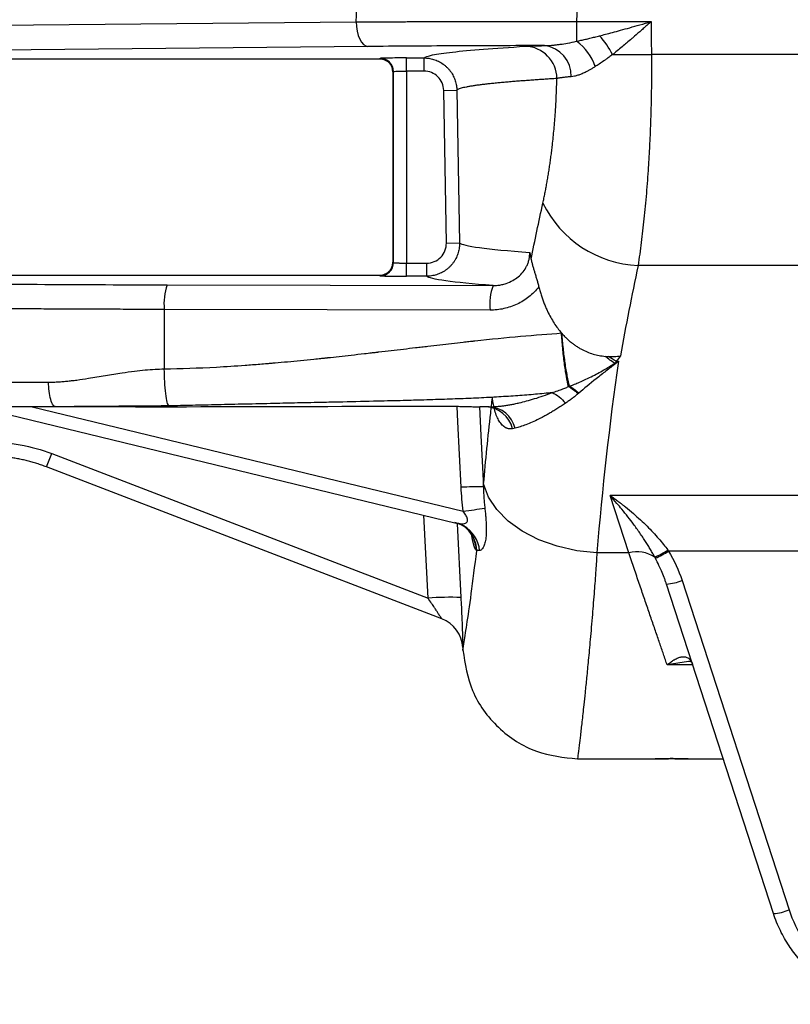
# Model space of a CAD drawing. Header units: millimetres. Extents: x 5 to 597, y 5 to 415.
# Tile 55 of 131: x 292 to 302, y 178 to 190. Entities that reach past the tile are written whole.
import ezdxf

# ---------------------------------------------------------------- set-up
doc = ezdxf.new("R2010")
doc.units = ezdxf.units.MM

msp = doc.modelspace()

# ---------------------------------------------------------------- linework, layer by layer
at = {"color": 7, "linetype": 'Continuous', "lineweight": 25}
for p, q in [((296.2537, 190.2519), (296.2655, 190.4982)), ((298.9535, 190.5347), (298.94, 190.2553)), ((298.94, 190.2553), (299.8488, 190.2553)), ((298.94, 190.2553), (298.94, 190.0156)), ((290.6828, 190.1989), (296.2537, 190.2519)), ((296.3972, 189.9519), (290.9712, 189.9003)), ((290.9463, 189.803), (296.5393, 189.803)), ((296.5393, 189.803), (296.5478, 189.8072)), ((296.8676, 189.8126), (297.0807, 189.8126)), ((296.8676, 189.6527), (296.8676, 189.8126)), ((297.0807, 189.6527), (297.0807, 189.8126)), ((315.0354, 189.8553), (299.853, 189.8553)), ((297.0807, 189.6527), (296.8676, 189.6527)), ((296.8676, 189.6527), (296.8676, 187.3132)), ((296.6993, 189.6432), (296.6993, 187.3227)), ((296.6995, 189.6432), (296.6993, 189.6432)), ((296.7077, 189.6473), (296.6995, 189.6432)), ((296.6995, 189.6432), (296.6995, 187.3227)), ((296.7077, 187.3185), (296.7077, 189.6473)), ((297.3206, 189.4169), (297.4805, 189.4197)), ((297.3531, 187.5573), (297.3206, 189.4169)), ((297.4805, 189.4197), (297.513, 187.5601)), ((297.3531, 187.5573), (297.513, 187.5601)), ((296.6995, 187.3227), (296.6993, 187.3227)), ((296.6995, 187.3227), (296.7077, 187.3185)), ((296.8676, 187.1532), (296.8676, 187.3132)), ((296.8676, 187.3132), (297.1131, 187.3132)), ((297.1131, 187.1532), (297.1131, 187.3132)), ((315.0081, 187.2838), (299.6898, 187.2838)), ((296.5393, 187.1628), (290.9463, 187.1628)), ((296.5478, 187.1586), (296.5393, 187.1628)), ((297.1131, 187.1532), (296.8676, 187.1532)), ((293.9513, 187.0485), (297.9225, 187.04)), ((293.9148, 186.7485), (293.9148, 186.0244)), ((297.8859, 186.74), (293.9148, 186.7485)), ((299.4244, 186.1199), (299.4507, 186.1199)), ((291.8308, 185.5121), (297.4715, 184.1464)), ((293.5638, 185.5629), (292.5914, 185.5629)), ((296.7658, 185.5706), (296.7664, 185.5717)), ((297.8765, 185.5629), (297.7591, 185.5629)), ((292.5437, 184.9918), (297.1305, 183.2311)), ((297.2972, 182.9806), (292.4791, 184.8301)), ((315.2492, 184.482), (299.349, 184.482)), ((299.5761, 183.7831), (299.349, 184.482)), ((297.4546, 184.151), (297.5039, 184.1428)), ((297.5064, 184.1396), (297.5653, 184.1098)), ((299.5761, 183.7831), (299.1885, 183.7831)), ((314.5368, 183.8044), (300.0614, 183.8044)), ((300.2259, 183.4469), (301.5301, 179.4329)), ((301.3399, 179.3885), (300.0356, 183.4026)), ((297.5529, 182.6282), (297.5545, 182.5982)), ((298.9506, 181.2729), (299.8991, 181.2729)), ((300.2991, 181.2729), (300.7276, 181.2729))]:
    msp.add_line(p, q, dxfattribs=at)
at = {"color": 8, "linetype": 'Continuous', "lineweight": 25}
for p, q in [((292.3043, 185.5629), (297.5595, 184.2905)), ((297.1305, 183.2311), (297.0784, 184.2416)), ((297.4833, 184.1415), (297.5299, 183.2381)), ((300.3064, 182.4614), (300.0447, 182.4169)), ((300.3559, 182.4169), (300.0447, 182.4169))]:
    msp.add_line(p, q, dxfattribs=at)
at = {"color": 7, "linetype": 'Continuous', "lineweight": 25, "flags": 128}
for points in [[(299.8488, 190.2553), (299.8512, 190.0313), (299.853, 189.8553)], [(296.2537, 190.2519), (296.2568, 190.1939), (296.2653, 190.1381), (296.2787, 190.0866), (296.2965, 190.0414), (296.3182, 190.004), (296.3428, 189.9761), (296.3695, 189.9585), (296.3972, 189.9519)], [(296.7658, 185.5706), (297.074, 185.5706), (297.3162, 185.5706)], [(299.1885, 183.7831), (298.9419, 183.8089), (298.703, 183.8626), (298.4794, 183.9424), (298.278, 184.0459), (298.1053, 184.1697), (297.9665, 184.3101), (297.8661, 184.4626), (297.8071, 184.6224)], [(297.5612, 184.112), (297.5129, 184.1342), (297.4546, 184.151)]]:
    msp.add_lwpolyline(points, dxfattribs=at)
at = {"color": 8, "linetype": 'Continuous', "lineweight": 25, "flags": 128}
for points in [[(297.3162, 185.5706), (297.3162, 185.5708), (297.3162, 185.5713)], [(297.533, 184.5819), (297.4932, 185.3808), (297.4838, 185.5681)], [(297.7556, 185.563), (297.773, 185.2147), (297.8042, 184.5888)]]:
    msp.add_lwpolyline(points, dxfattribs=at)
at = {"color": 7, "linetype": 'Continuous', "lineweight": 25}
for centre, radius, start, end in [((298.5753, 189.5069), 0.6259, 18.62684, 54.35746), ((298.4602, 189.3897), 1.0287, 26.76464, 42.34095), ((298.3056, 189.5605), 0.3942, 0.15589, 88.51073), ((298.5064, 189.5965), 0.369, 358.02966, 83.32411), ((296.5476, 189.6472), 0.1601, 0.02777, 89.94604), ((299.3981, 232.3873), 42.5344, 269.97386, 270.61286), ((299.7473, 188.635), 1.3524, 205.86039, 267.56043), ((296.5476, 187.3186), 0.1601, 270.05396, 359.97223), ((294.5831, 186.8193), 0.6721, 160.05864, 186.04259), ((298.5542, 186.8108), 0.6721, 160.05864, 186.04259), ((297.8188, 185.2126), 0.3508, 13.6679, 87.07223), ((297.8572, 185.219), 0.3445, 14.09022, 86.79816), ((289.316, 186.1852), 3.4411, 336.80934, 339.70929), ((297.7817, 180.1879), 4.401, 89.70697, 93.2394), ((295.6345, 198.5673), 14.406, 277.67931, 278.73383), ((299.6749, 183.3856), 0.4096, 57.73817, 103.95318), ((299.483, 184.6865), 1.0391, 293.27046, 303.21489), ((299.4442, 184.7646), 1.1414, 293.57853, 302.73165), ((299.9972, 183.997), 0.5957, 273.69538, 292.56673), ((297.3832, 180.2025), 3.0391, 87.23309, 94.76812), ((297.1535, 182.6073), 0.4, 3, 69), ((297.1539, 182.6072), 0.4, 2.99908, 68.99978), ((301.3015, 179.9829), 0.5957, 273.69538, 292.56673)]:
    msp.add_arc(centre, radius, start, end, dxfattribs=at)
at = {"color": 8, "linetype": 'Continuous', "lineweight": 25}
for centre, radius, start, end in [((297.3756, 183.7749), 0.3848, 5.48227, 61.14835), ((297.3269, 183.7978), 0.3925, 2.14734, 53.27078), ((297.3314, 183.7944), 0.3924, 2.13589, 53.60716)]:
    msp.add_arc(centre, radius, start, end, dxfattribs=at)
at = {"color": 7, "linetype": 'Continuous', "lineweight": 25}
for points, knots in [([(296.2537, 190.2519), (296.2861, 190.252), (296.3504, 190.2524), (296.4473, 190.2529), (296.5438, 190.2533), (296.6396, 190.2538), (296.7349, 190.2542), (296.8294, 190.2545), (296.9232, 190.2548), (297.0162, 190.2551), (297.1083, 190.2554), (297.1994, 190.2556), (297.2896, 190.2558), (297.3787, 190.256), (297.4667, 190.2561), (297.593, 190.2563), (297.7575, 190.2565), (297.9605, 190.2565), (298.1615, 190.2565), (298.3601, 190.2564), (298.556, 190.2561), (298.749, 190.2558), (298.8767, 190.2555), (298.94, 190.2553)], [0, 0, 0, 0, 0.0393589, 0.0781582, 0.116398, 0.1540782, 0.1911988, 0.2277599, 0.2637615, 0.2992035, 0.3340859, 0.3684089, 0.4021723, 0.4353762, 0.4680206, 0.5001054, 0.5751552, 0.6489927, 0.7216181, 0.7930314, 0.8632327, 0.9322222, 1, 1, 1, 1]), ([(299.2206, 190.0825), (299.2446, 190.0887), (299.297, 190.1021), (299.3823, 190.1246), (299.4805, 190.1512), (299.5917, 190.1821), (299.7159, 190.2173), (299.8031, 190.2423), (299.8488, 190.2553)], [0, 0, 0, 0, 0.1155551, 0.2515487, 0.4079868, 0.5848733, 0.7822105, 1, 1, 1, 1]), ([(299.8488, 190.2553), (299.8375, 190.2453), (299.8131, 190.2236), (299.7737, 190.1888), (299.7174, 190.1392), (299.6632, 190.0919), (299.603, 190.0395), (299.5527, 189.9965), (299.4931, 189.9462), (299.4361, 189.8989), (299.3972, 189.8678), (299.3787, 189.8529)], [0, 0, 0, 0, 0.0718999, 0.1552549, 0.2502352, 0.4295711, 0.4996923, 0.6345376, 0.7499775, 0.8804593, 1, 1, 1, 1]), ([(298.5493, 189.963), (298.5601, 189.9632), (298.5826, 189.9636), (298.618, 189.9656), (298.6562, 189.9687), (298.6972, 189.9731), (298.7553, 189.9806), (298.8362, 189.9936), (298.9034, 190.0078), (298.94, 190.0156)], [0, 0, 0, 0, 0.0877189, 0.181474, 0.2813218, 0.3873112, 0.4994841, 0.7273425, 1, 1, 1, 1]), ([(298.94, 190.0156), (298.9577, 190.0194), (298.9934, 190.0272), (299.0479, 190.0398), (299.104, 190.0533), (299.1617, 190.0676), (299.2008, 190.0775), (299.2206, 190.0825)], [0, 0, 0, 0, 0.1900955, 0.3851201, 0.5850978, 0.7900509, 1, 1, 1, 1]), ([(298.5493, 189.963), (298.1765, 189.9625), (297.8024, 189.9613), (297.0769, 189.9576), (296.7256, 189.955), (296.3972, 189.9519)], [0, 0, 0, 0, 0.5, 0.5, 1, 1, 1, 1]), ([(297.0807, 189.8126), (297.1052, 189.8366), (297.221, 189.8605), (297.6345, 189.9081), (297.9323, 189.9316), (298.3159, 189.9545)], [0, 0, 0, 0, 0.5, 0.5, 1, 1, 1, 1]), ([(298.3159, 189.9545), (298.3411, 189.956), (298.3733, 189.9575), (298.4512, 189.9603), (298.4971, 189.9617), (298.5493, 189.963)], [0, 0, 0, 0, 0.5, 0.5, 1, 1, 1, 1]), ([(296.5393, 189.803), (296.5454, 189.8028), (296.5574, 189.8024), (296.5752, 189.7993), (296.5924, 189.7944), (296.6087, 189.7877), (296.6239, 189.7793), (296.638, 189.7695), (296.6509, 189.7584), (296.6623, 189.7461), (296.6723, 189.7329), (296.6808, 189.7189), (296.6877, 189.7043), (296.693, 189.6893), (296.6968, 189.674), (296.6991, 189.6586), (296.6993, 189.6483), (296.6995, 189.6432)], [0, 0, 0, 0, 0.0725579, 0.1442485, 0.2150773, 0.2850496, 0.3541711, 0.4224476, 0.4898853, 0.5564904, 0.6222696, 0.6872296, 0.7513775, 0.8147208, 0.8772669, 0.9390239, 1, 1, 1, 1]), ([(296.6995, 189.6432), (296.6993, 189.6492), (296.6989, 189.6612), (296.6958, 189.6791), (296.6908, 189.6964), (296.6839, 189.713), (296.6752, 189.7286), (296.6648, 189.7432), (296.6505, 189.7592), (296.6306, 189.7757), (296.6038, 189.7906), (296.5729, 189.801), (296.5507, 189.8023), (296.5393, 189.803)], [0, 0, 0, 0, 0.0719913, 0.1437619, 0.2153223, 0.2866831, 0.357855, 0.4288487, 0.4996752, 0.6138216, 0.7352381, 0.8639558, 1, 1, 1, 1]), ([(296.8676, 189.8126), (296.8305, 189.8126), (296.7907, 189.8125), (296.7135, 189.812), (296.6763, 189.8116), (296.6143, 189.8105), (296.5897, 189.8099), (296.5571, 189.8086), (296.5491, 189.8079), (296.5478, 189.8072)], [0, 0, 0, 0, 0.25, 0.25, 0.5, 0.5, 0.75, 0.75, 1, 1, 1, 1]), ([(297.0807, 189.8126), (297.0903, 189.8124), (297.1097, 189.812), (297.139, 189.8087), (297.1687, 189.8032), (297.1985, 189.7953), (297.2281, 189.7849), (297.2572, 189.772), (297.2856, 189.7566), (297.3128, 189.7389), (297.3386, 189.7189), (297.3627, 189.6968), (297.385, 189.6729), (297.4051, 189.6473), (297.4229, 189.6204), (297.4383, 189.5925), (297.4513, 189.5639), (297.4619, 189.5349), (297.47, 189.5057), (297.4758, 189.4767), (297.4795, 189.448), (297.4802, 189.429), (297.4805, 189.4197)], [0, 0, 0, 0, 0.0463174, 0.0938315, 0.1424551, 0.1920844, 0.2425993, 0.2938645, 0.3457313, 0.3980397, 0.450621, 0.5033013, 0.5559047, 0.6082568, 0.660188, 0.7115373, 0.7621541, 0.8119015, 0.8606574, 0.9083158, 0.9547875, 1, 1, 1, 1]), ([(299.3787, 189.8529), (299.3643, 189.8424), (299.338, 189.8231), (299.3025, 189.7977), (299.2629, 189.7697), (299.2188, 189.7393), (299.1846, 189.7173), (299.1684, 189.7068)], [0, 0, 0, 0, 0.2004512, 0.3671125, 0.4999893, 0.7635736, 1, 1, 1, 1]), ([(299.853, 189.8553), (299.8532, 189.8247), (299.8536, 189.7632), (299.8536, 189.6711), (299.8532, 189.5788), (299.8524, 189.4865), (299.8511, 189.3942), (299.8494, 189.3019), (299.8473, 189.2097), (299.8447, 189.1177), (299.8417, 189.0258), (299.8382, 188.9342), (299.8344, 188.8429), (299.8301, 188.7519), (299.8253, 188.6613), (299.8201, 188.5712), (299.8096, 188.4033), (299.7914, 188.159), (299.7672, 187.9032), (299.7455, 187.7059), (299.7283, 187.5632), (299.7098, 187.4214), (299.6965, 187.33), (299.6898, 187.2838)], [0, 0, 0, 0, 0.0326776, 0.0654457, 0.098305, 0.1312564, 0.1643004, 0.1974379, 0.2306695, 0.2639958, 0.2974177, 0.3309357, 0.3645506, 0.398263, 0.4320737, 0.4659831, 0.4999921, 0.6232092, 0.7500803, 0.8104545, 0.8722312, 0.9354123, 1, 1, 1, 1]), ([(296.7077, 189.6473), (296.7091, 189.6487), (296.727, 189.6501), (296.7859, 189.6521), (296.8266, 189.6527), (296.8676, 189.6527)], [0, 0, 0, 0, 0.5, 0.5, 1, 1, 1, 1]), ([(297.3206, 189.4169), (297.3201, 189.4482), (297.3134, 189.4788), (297.2889, 189.536), (297.271, 189.5621), (297.2269, 189.6055), (297.2003, 189.623), (297.1431, 189.6464), (297.112, 189.6527), (297.0807, 189.6527)], [0, 0, 0, 0, 0.25, 0.25, 0.5, 0.5, 0.75, 0.75, 1, 1, 1, 1]), ([(299.1684, 189.7068), (299.1572, 189.6999), (299.1352, 189.6861), (299.1031, 189.6676), (299.0726, 189.6511), (299.0372, 189.6333), (298.9981, 189.6158), (298.9546, 189.5998), (298.9136, 189.5884), (298.8877, 189.5853), (298.8751, 189.5838)], [0, 0, 0, 0, 0.1063006, 0.2087478, 0.3074105, 0.4023645, 0.5576105, 0.7010129, 0.8548871, 1, 1, 1, 1]), ([(298.6998, 189.5616), (298.6762, 189.5601), (298.6282, 189.5572), (298.5577, 189.5527), (298.4869, 189.548), (298.4162, 189.5432), (298.346, 189.5382), (298.2764, 189.533), (298.2077, 189.5277), (298.1401, 189.5222), (298.074, 189.5165), (298.0097, 189.5107), (297.9474, 189.5047), (297.8875, 189.4985), (297.8302, 189.4922), (297.7759, 189.4857), (297.7249, 189.479), (297.6776, 189.4722), (297.6343, 189.4652), (297.5954, 189.458), (297.5612, 189.4506), (297.5321, 189.4431), (297.5086, 189.4355), (297.4905, 189.4276), (297.4839, 189.4223), (297.4805, 189.4197)], [0, 0, 0, 0, 0.0313135, 0.0637329, 0.0972583, 0.1318897, 0.167627, 0.2044702, 0.2424194, 0.2814744, 0.3216353, 0.3629021, 0.4052748, 0.4487534, 0.4933378, 0.539028, 0.585824, 0.6337259, 0.6827335, 0.7328469, 0.7840661, 0.836391, 0.8898216, 0.944358, 1, 1, 1, 1]), ([(298.5304, 188.0451), (298.5346, 188.0645), (298.543, 188.1033), (298.5552, 188.1632), (298.567, 188.2239), (298.5784, 188.2858), (298.5893, 188.3487), (298.5998, 188.4126), (298.6099, 188.4776), (298.6195, 188.5437), (298.6286, 188.6108), (298.6373, 188.679), (298.6504, 188.7891), (298.6663, 188.9439), (298.6804, 189.1238), (298.6899, 189.2836), (298.6962, 189.4218), (298.6986, 189.515), (298.6998, 189.5616)], [0, 0, 0, 0, 0.0461664, 0.0920985, 0.1378279, 0.1833871, 0.2288086, 0.2741253, 0.3193704, 0.3645773, 0.4097793, 0.4550098, 0.5003023, 0.6260723, 0.7513769, 0.8344089, 0.9172077, 1, 1, 1, 1]), ([(298.8751, 189.5838), (298.8663, 189.5831), (298.8488, 189.5817), (298.8244, 189.5795), (298.8016, 189.5772), (298.7804, 189.5748), (298.761, 189.5723), (298.7432, 189.5697), (298.727, 189.5671), (298.7124, 189.5644), (298.704, 189.5625), (298.6998, 189.5616)], [0, 0, 0, 0, 0.114404, 0.2281368, 0.3411277, 0.4533096, 0.5646192, 0.6749966, 0.7843863, 0.8927366, 1, 1, 1, 1]), ([(297.513, 187.5601), (297.513, 187.5506), (297.5129, 187.5312), (297.5101, 187.5019), (297.5052, 187.4721), (297.4978, 187.4421), (297.4878, 187.4121), (297.4753, 187.3825), (297.4602, 187.3535), (297.4426, 187.3256), (297.4225, 187.299), (297.4002, 187.274), (297.3758, 187.251), (297.3497, 187.2301), (297.322, 187.2116), (297.2932, 187.1955), (297.2635, 187.1821), (297.2333, 187.1712), (297.2029, 187.163), (297.1726, 187.1573), (297.1427, 187.1538), (297.1229, 187.1534), (297.1131, 187.1532)], [0, 0, 0, 0, 0.045019, 0.0913459, 0.1389081, 0.1876148, 0.2373573, 0.2880091, 0.3394277, 0.3914558, 0.4439242, 0.4966548, 0.5494638, 0.6021661, 0.6545787, 0.7065244, 0.7578359, 0.8083578, 0.85795, 0.9064888, 0.9538681, 1, 1, 1, 1]), ([(297.1131, 187.3132), (297.1452, 187.3132), (297.1766, 187.3195), (297.2352, 187.3441), (297.2621, 187.3623), (297.3064, 187.4074), (297.3242, 187.4347), (297.3477, 187.4933), (297.3536, 187.5253), (297.3531, 187.5573)], [0, 0, 0, 0, 0.25, 0.25, 0.5, 0.5, 0.75, 0.75, 1, 1, 1, 1]), ([(297.9225, 187.04), (297.9307, 187.04), (297.9505, 187.0402), (297.9856, 187.0431), (298.0314, 187.0503), (298.0933, 187.0671), (298.1614, 187.0973), (298.2314, 187.1449), (298.2892, 187.2033), (298.3277, 187.2638), (298.3496, 187.3156), (298.3615, 187.3576), (298.3686, 187.4001), (298.3689, 187.4286), (298.3691, 187.4427)], [0, 0, 0, 0, 0.0377729, 0.0915038, 0.1620053, 0.2501208, 0.3851701, 0.4998888, 0.6310809, 0.7493928, 0.8135219, 0.876738, 0.9389259, 1, 1, 1, 1]), ([(298.3691, 187.4427), (298.3721, 187.4288), (298.3781, 187.4021), (298.3836, 187.3738), (298.3863, 187.3602)], [0, 0, 0, 0, 0.5168809, 1, 1, 1, 1]), ([(296.6995, 187.3227), (296.6993, 187.3166), (296.6989, 187.3046), (296.6958, 187.2868), (296.6908, 187.2694), (296.6839, 187.2528), (296.6752, 187.2372), (296.6648, 187.2226), (296.6505, 187.2066), (296.6306, 187.1901), (296.6038, 187.1752), (296.5729, 187.1648), (296.5507, 187.1635), (296.5393, 187.1628)], [0, 0, 0, 0, 0.0719913, 0.1437619, 0.2153223, 0.2866831, 0.357855, 0.4288487, 0.4996752, 0.6138216, 0.7352381, 0.8639558, 1, 1, 1, 1]), ([(296.5393, 187.1628), (296.5454, 187.163), (296.5574, 187.1634), (296.5752, 187.1665), (296.5924, 187.1714), (296.6087, 187.1781), (296.6239, 187.1865), (296.638, 187.1963), (296.6509, 187.2074), (296.6623, 187.2197), (296.6723, 187.2329), (296.6808, 187.2469), (296.6877, 187.2615), (296.693, 187.2766), (296.6968, 187.2919), (296.6991, 187.3073), (296.6993, 187.3175), (296.6995, 187.3227)], [0, 0, 0, 0, 0.0725579, 0.1442485, 0.2150773, 0.2850496, 0.3541711, 0.4224476, 0.4898853, 0.5564904, 0.6222696, 0.6872296, 0.7513775, 0.8147208, 0.8772669, 0.9390239, 1, 1, 1, 1]), ([(296.7077, 187.3185), (296.7081, 187.3183), (296.7089, 187.3179), (296.7125, 187.3174), (296.7177, 187.3168), (296.7244, 187.3163), (296.7325, 187.3158), (296.7416, 187.3154), (296.7517, 187.315), (296.7625, 187.3147), (296.7738, 187.3144), (296.7856, 187.3141), (296.7975, 187.3138), (296.8096, 187.3136), (296.8216, 187.3135), (296.8335, 187.3133), (296.8452, 187.3132), (296.8565, 187.3132), (296.8639, 187.3132), (296.8676, 187.3132)], [0, 0, 0, 0, 0.0730896, 0.1443957, 0.2139183, 0.2816574, 0.347613, 0.4117851, 0.4741739, 0.5347793, 0.5936015, 0.6506405, 0.7058964, 0.7593695, 0.81106, 0.860968, 0.9090937, 0.9554376, 1, 1, 1, 1]), ([(298.3863, 187.3602), (298.3872, 187.3554), (298.3898, 187.3425), (298.3957, 187.3171), (298.4048, 187.2831), (298.4162, 187.2434), (298.4288, 187.2017), (298.4419, 187.1586), (298.4555, 187.1135), (298.4686, 187.0682), (298.4766, 187.0377), (298.4805, 187.0226)], [0, 0, 0, 0, 0.0463894, 0.124915, 0.2494883, 0.3779378, 0.4980349, 0.6280107, 0.7544315, 0.8781082, 1, 1, 1, 1]), ([(296.5478, 187.1586), (296.5491, 187.1579), (296.5571, 187.1572), (296.5897, 187.1559), (296.6143, 187.1553), (296.6763, 187.1542), (296.7135, 187.1538), (296.7907, 187.1533), (296.8305, 187.1532), (296.8676, 187.1532)], [0, 0, 0, 0, 0.25, 0.25, 0.5, 0.5, 0.75, 0.75, 1, 1, 1, 1]), ([(297.9225, 187.04), (297.6744, 187.0585), (297.4816, 187.0773), (297.2111, 187.1151), (297.1333, 187.1342), (297.1131, 187.1532)], [0, 0, 0, 0, 0.5, 0.5, 1, 1, 1, 1]), ([(291.0534, 187.0647), (291.4988, 187.0605), (291.9711, 187.0569), (292.9457, 187.0515), (293.4479, 187.0496), (293.9513, 187.0485)], [0, 0, 0, 0, 0.5, 0.5, 1, 1, 1, 1]), ([(298.4805, 187.0226), (298.4452, 186.9773), (298.4045, 186.9367), (298.3147, 186.866), (298.2666, 186.8365), (298.1642, 186.7886), (298.1095, 186.7701), (297.9992, 186.746), (297.9431, 186.7399), (297.8859, 186.74)], [0, 0, 0, 0, 0.25, 0.25, 0.5, 0.5, 0.75, 0.75, 1, 1, 1, 1]), ([(298.4805, 187.0226), (298.4854, 187.0042), (298.4949, 186.9681), (298.5111, 186.9154), (298.5283, 186.8649), (298.5465, 186.8166), (298.5657, 186.7707), (298.5909, 186.7154), (298.6234, 186.6522), (298.6651, 186.583), (298.709, 186.5193), (298.7412, 186.4805), (298.7569, 186.4616)], [0, 0, 0, 0, 0.0900578, 0.1773625, 0.2618883, 0.3436134, 0.4225203, 0.4985962, 0.6322119, 0.7602695, 0.8828325, 1, 1, 1, 1]), ([(293.9148, 186.7485), (293.87, 186.7486), (293.7804, 186.7488), (293.6463, 186.7492), (293.5122, 186.7495), (293.3783, 186.7499), (293.2445, 186.7504), (293.111, 186.7509), (292.9777, 186.7514), (292.8447, 186.7519), (292.7119, 186.7525), (292.5796, 186.7532), (292.4477, 186.7538), (292.3161, 186.7545), (292.1851, 186.7553), (292.0546, 186.7561), (291.9246, 186.7569), (291.7953, 186.7577), (291.6665, 186.7586), (291.5384, 186.7596), (291.4111, 186.7605), (291.2845, 186.7615), (291.1587, 186.7626), (291.0336, 186.7636), (290.9511, 186.7644), (290.9098, 186.7648)], [0, 0, 0, 0, 0.042638, 0.0853523, 0.128143, 0.1710101, 0.2139536, 0.2569735, 0.3000697, 0.3432423, 0.3864913, 0.4298167, 0.4732185, 0.5166967, 0.5602513, 0.6038823, 0.6475897, 0.6913735, 0.7352338, 0.7791704, 0.8231835, 0.867273, 0.9114389, 0.9556812, 1, 1, 1, 1]), ([(293.9148, 186.0244), (294.1152, 186.0273), (294.4344, 186.0387), (294.839, 186.0645), (295.0494, 186.0805), (295.1566, 186.0892), (295.2107, 186.0938), (295.2379, 186.0961), (295.2516, 186.0973), (295.2574, 186.0978), (295.2613, 186.0982), (295.2636, 186.0984), (295.3647, 186.1072), (295.5198, 186.1216), (295.7113, 186.1407), (295.8096, 186.1509), (295.8594, 186.1561), (295.8844, 186.1588), (295.897, 186.1601), (295.9024, 186.1607), (295.906, 186.1611), (295.9083, 186.1613), (295.9958, 186.1706), (296.1382, 186.1863), (296.327, 186.2077), (296.4271, 186.2192), (296.4786, 186.2251), (296.5047, 186.2282), (296.5178, 186.2297), (296.5235, 186.2304), (296.5272, 186.2308), (296.5294, 186.231), (296.6305, 186.2428), (296.7796, 186.2602), (296.9536, 186.2807), (297.0282, 186.2894), (297.0779, 186.2953), (297.1032, 186.2983), (297.2253, 186.3127), (297.3699, 186.3294), (297.5352, 186.3479), (297.617, 186.3569), (297.6577, 186.3614), (297.6751, 186.3633), (297.6867, 186.3645), (297.6921, 186.3651), (298.0912, 186.4082), (298.4441, 186.4402), (298.7569, 186.4616)], [0, 0, 0, 0, 0.125, 0.1875, 0.21875, 0.234375, 0.2421875, 0.2460937, 0.2480469, 0.2490234, 0.2490234, 0.25, 0.25, 0.3125, 0.34375, 0.359375, 0.3671875, 0.3710937, 0.3730469, 0.3740234, 0.3740234, 0.375, 0.375, 0.4375, 0.46875, 0.484375, 0.4921875, 0.4960937, 0.4980469, 0.4990234, 0.4990234, 0.5, 0.5, 0.5625, 0.59375, 0.609375, 0.609375, 0.625, 0.625, 0.6875, 0.71875, 0.734375, 0.7421875, 0.7460937, 0.7460937, 0.75, 0.75, 1, 1, 1, 1]), ([(298.8417, 185.8085), (298.8331, 185.8442), (298.8244, 185.887), (298.8076, 185.984), (298.7994, 186.0383), (298.7845, 186.1538), (298.7777, 186.215), (298.7659, 186.3387), (298.7609, 186.4011), (298.7569, 186.4616)], [0, 0, 0, 0, 0.25, 0.25, 0.5, 0.5, 0.75, 0.75, 1, 1, 1, 1]), ([(298.763, 186.4546), (298.7733, 186.4433), (298.7937, 186.4207), (298.8261, 186.3891), (298.8592, 186.3596), (298.8933, 186.3322), (298.928, 186.3071), (298.9635, 186.2842), (299.0099, 186.2576), (299.0685, 186.2297), (299.1405, 186.2042), (299.2145, 186.1857), (299.2649, 186.1798), (299.2901, 186.1769)], [0, 0, 0, 0, 0.0752254, 0.1490992, 0.2216737, 0.2930052, 0.3631546, 0.432188, 0.5001766, 0.6257562, 0.7506052, 0.8751948, 1, 1, 1, 1]), ([(298.8547, 185.8139), (298.8454, 185.8495), (298.836, 185.8916), (298.8179, 185.9871), (298.8092, 186.0403), (298.793, 186.1534), (298.7857, 186.2132), (298.7729, 186.3342), (298.7674, 186.3953), (298.763, 186.4546)], [0, 0, 0, 0, 0.25, 0.25, 0.5, 0.5, 0.75, 0.75, 1, 1, 1, 1]), ([(299.2901, 186.1769), (299.2964, 186.1764), (299.3091, 186.1754), (299.3218, 186.1748), (299.3281, 186.1745)], [0, 0, 0, 0, 0.4992347, 1, 1, 1, 1]), ([(299.3281, 186.1745), (299.3401, 186.1743), (299.3642, 186.1737), (299.4005, 186.1749), (299.4373, 186.1776), (299.4618, 186.1808), (299.4741, 186.1824)], [0, 0, 0, 0, 0.245525, 0.4939524, 0.7454055, 1, 1, 1, 1]), ([(298.8547, 185.8139), (298.8699, 185.8198), (298.9049, 185.8333), (298.9634, 185.8575), (299.0359, 185.8892), (299.1155, 185.9269), (299.1963, 185.9684), (299.269, 186.0088), (299.3383, 186.0499), (299.3821, 186.078), (299.4051, 186.0928)], [0, 0, 0, 0, 0.0789424, 0.1809989, 0.3089624, 0.4663947, 0.6116721, 0.7517704, 0.8693204, 1, 1, 1, 1]), ([(299.4125, 186.0858), (299.3753, 186.0572), (299.3373, 186.0277), (299.2792, 185.9823), (299.2597, 185.9669), (299.2203, 185.9358), (299.2001, 185.9199), (299.1017, 185.8415), (299.0303, 185.7838), (298.9673, 185.7291)], [0, 0, 0, 0, 0.25, 0.25, 0.375, 0.375, 0.5, 0.5, 1, 1, 1, 1]), ([(299.4244, 186.1199), (299.4228, 186.1165), (299.4196, 186.1095), (299.4161, 186.1027), (299.4143, 186.0993)], [0, 0, 0, 0, 0.4955754, 1, 1, 1, 1]), ([(292.5047, 185.8629), (292.5216, 185.8631), (292.5563, 185.8634), (292.6097, 185.8656), (292.6658, 185.8692), (292.7245, 185.8743), (292.786, 185.8808), (292.8748, 185.8918), (293.0121, 185.9127), (293.1953, 185.9432), (293.3826, 185.974), (293.5438, 185.9972), (293.6779, 186.0118), (293.7988, 186.0213), (293.877, 186.0234), (293.9148, 186.0244)], [0, 0, 0, 0, 0.03644902, 0.07475472, 0.11493915, 0.15702142, 0.20101815, 0.2469439, 0.34788674, 0.49608017, 0.63951685, 0.74718835, 0.83717256, 0.9214067, 1, 1, 1, 1]), ([(293.9701, 185.5739), (293.9639, 185.5798), (293.9573, 185.5945), (293.9445, 185.6446), (293.9383, 185.6799), (293.9278, 185.7659), (293.9235, 185.8163), (293.9173, 185.9205), (293.9155, 185.9742), (293.9148, 186.0244)], [0, 0, 0, 0, 0.25, 0.25, 0.5, 0.5, 0.75, 0.75, 1, 1, 1, 1]), ([(292.5914, 185.5629), (292.5812, 185.5629), (292.5702, 185.5694), (292.5488, 185.5986), (292.5386, 185.6215), (292.5216, 185.6801), (292.515, 185.7156), (292.5065, 185.7894), (292.5047, 185.8276), (292.5047, 185.8629)], [0, 0, 0, 0, 0.25, 0.25, 0.5, 0.5, 0.75, 0.75, 1, 1, 1, 1]), ([(298.6438, 185.7349), (298.6104, 185.7314), (298.5426, 185.7242), (298.439, 185.7146), (298.3321, 185.7056), (298.2219, 185.6972), (298.1084, 185.6895), (297.9915, 185.6823), (297.8713, 185.6756), (297.7478, 185.6695), (297.5786, 185.662), (297.3555, 185.6535), (297.0908, 185.6452), (296.8088, 185.6375), (296.4793, 185.6295), (296.1579, 185.6223), (295.831, 185.6153), (295.5513, 185.6092), (295.2294, 185.6021), (294.9054, 185.5947), (294.5739, 185.5871), (294.2643, 185.5801), (294.0658, 185.5759), (293.9701, 185.5739)], [0, 0, 0, 0, 0.0218494, 0.044344, 0.0674889, 0.0912889, 0.1157484, 0.1408713, 0.1666613, 0.1931219, 0.2202562, 0.2752481, 0.336094, 0.3896367, 0.4554832, 0.5466825, 0.5949759, 0.6643991, 0.7254608, 0.8009649, 0.8718765, 0.9382139, 1, 1, 1, 1]), ([(297.8765, 185.5629), (297.8894, 185.563), (297.9155, 185.5633), (297.9563, 185.5655), (297.999, 185.5691), (298.0436, 185.5742), (298.0902, 185.5809), (298.1387, 185.5891), (298.1891, 185.599), (298.2534, 185.6132), (298.3333, 185.6333), (298.4307, 185.6615), (298.5346, 185.695), (298.6068, 185.7214), (298.6438, 185.7349)], [0, 0, 0, 0, 0.0569102, 0.1153464, 0.1753278, 0.2368721, 0.2999958, 0.3647139, 0.4310406, 0.4989889, 0.6147953, 0.7368727, 0.8652624, 1, 1, 1, 1]), ([(298.6438, 185.7349), (298.6548, 185.7385), (298.6881, 185.7493), (298.7397, 185.7676), (298.7947, 185.7887), (298.8272, 185.8024), (298.8417, 185.8085)], [0, 0, 0, 0, 0.1655891, 0.4999216, 0.7780262, 1, 1, 1, 1]), ([(298.6438, 185.7349), (298.6717, 185.7227), (298.7003, 185.7052), (298.7549, 185.6609), (298.7809, 185.6342), (298.8041, 185.6049)], [0, 0, 0, 0, 0.5, 0.5, 1, 1, 1, 1]), ([(298.9576, 185.7209), (298.9461, 185.7112), (298.9224, 185.6912), (298.885, 185.6623), (298.8454, 185.6331), (298.8181, 185.6144), (298.8041, 185.6049)], [0, 0, 0, 0, 0.23229072, 0.47627127, 0.7321192, 1, 1, 1, 1]), ([(298.8417, 185.8085), (298.8441, 185.8094), (298.846, 185.8103), (298.8503, 185.8121), (298.8525, 185.813), (298.8547, 185.8139)], [0, 0, 0, 0, 0.5, 0.5, 1, 1, 1, 1]), ([(298.1596, 185.2955), (298.1549, 185.2945), (298.1456, 185.2927), (298.1313, 185.2921), (298.1171, 185.2932), (298.1029, 185.2962), (298.0888, 185.301), (298.0655, 185.3121), (298.0335, 185.3367), (297.9974, 185.3839), (297.967, 185.4445), (297.9432, 185.5143), (297.9288, 185.5774), (297.9197, 185.6294), (297.9161, 185.6558), (297.9142, 185.67)], [0, 0, 0, 0, 0.0429784, 0.0852496, 0.126965, 0.1682803, 0.2093535, 0.2503427, 0.3744161, 0.5000003, 0.6198895, 0.7493914, 0.8746583, 0.9324521, 1, 1, 1, 1]), ([(298.8041, 185.6049), (298.7863, 185.593), (298.7515, 185.5698), (298.7006, 185.5375), (298.6522, 185.5078), (298.6063, 185.4808), (298.5629, 185.4562), (298.5219, 185.434), (298.4672, 185.4058), (298.4005, 185.3742), (298.3242, 185.3429), (298.2546, 185.3187), (298.212, 185.308), (298.1914, 185.3028)], [0, 0, 0, 0, 0.0810103, 0.1589232, 0.2337056, 0.3053276, 0.3737628, 0.4389883, 0.5009846, 0.6372351, 0.765856, 0.8867867, 1, 1, 1, 1]), ([(293.9701, 185.5739), (293.9501, 185.5735), (293.9086, 185.5728), (293.8438, 185.5718), (293.7744, 185.571), (293.7003, 185.5703), (293.6252, 185.5698), (293.5411, 185.5693), (293.4253, 185.5686), (293.271, 185.5679), (293.0975, 185.5667), (292.9514, 185.5655), (292.8389, 185.5644), (292.7518, 185.5637), (292.6695, 185.5631), (292.6171, 185.563), (292.5914, 185.5629)], [0, 0, 0, 0, 0.04359282, 0.09040248, 0.14045166, 0.19375892, 0.25033959, 0.30234053, 0.3750574, 0.49978815, 0.63454278, 0.74935946, 0.81642293, 0.88046062, 0.94160301, 1, 1, 1, 1]), ([(293.5638, 185.5629), (293.6019, 185.5629), (293.6777, 185.5629), (293.7911, 185.5631), (293.9033, 185.5634), (293.9777, 185.5636), (294.0148, 185.5637)], [0, 0, 0, 0, 0.2540787, 0.50542, 0.7540511, 1, 1, 1, 1]), ([(294.0148, 185.5637), (294.0026, 185.5636), (293.9837, 185.5636), (293.946, 185.5635), (293.9109, 185.5635), (293.8739, 185.5636), (293.8523, 185.5638), (293.8412, 185.5647), (293.838, 185.5653), (293.8376, 185.5659), (293.8375, 185.566)], [0, 0, 0, 0, 0.1964874, 0.3046179, 0.6091629, 0.7615951, 0.9135298, 0.9540965, 0.9900654, 1, 1, 1, 1]), ([(297.3162, 185.5706), (297.3276, 185.5706), (297.3503, 185.5706), (297.3844, 185.5703), (297.4181, 185.5699), (297.4517, 185.5694), (297.485, 185.5687), (297.518, 185.568), (297.565, 185.5668), (297.6245, 185.5652), (297.6947, 185.5634), (297.7376, 185.5631), (297.7591, 185.5629)], [0, 0, 0, 0, 0.0714496, 0.1425741, 0.2135483, 0.2845483, 0.35575, 0.4273279, 0.4994535, 0.6653512, 0.8315318, 1, 1, 1, 1]), ([(291.7624, 185.1366), (291.8948, 185.1366), (292.0284, 185.1245), (292.291, 185.0758), (292.42, 185.0393), (292.5437, 184.9918)], [0, 0, 0, 0, 0.5, 0.5, 1, 1, 1, 1]), ([(292.4791, 184.8301), (292.4599, 184.8373), (292.4214, 184.8517), (292.3628, 184.871), (292.3039, 184.8885), (292.2446, 184.9042), (292.1849, 184.9181), (292.1249, 184.9301), (292.0647, 184.9402), (292.0044, 184.9485), (291.9439, 184.955), (291.8834, 184.9595), (291.8229, 184.9624), (291.7826, 184.9627), (291.7624, 184.9629)], [0, 0, 0, 0, 0.0842046, 0.1682505, 0.2521377, 0.3358663, 0.4194364, 0.5028483, 0.5861019, 0.6691973, 0.7521347, 0.8349143, 0.917536, 1, 1, 1, 1]), ([(297.8042, 184.5888), (297.805, 184.5665), (297.8066, 184.5223), (297.8105, 184.4566), (297.8154, 184.392), (297.8198, 184.3495), (297.8219, 184.3284)], [0, 0, 0, 0, 0.2568858, 0.5091772, 0.7568804, 1, 1, 1, 1]), ([(299.8935, 183.7319), (299.8852, 183.7469), (299.8682, 183.7777), (299.8411, 183.8241), (299.8117, 183.8723), (299.7802, 183.9221), (299.7464, 183.9734), (299.7104, 184.0261), (299.6722, 184.0802), (299.6244, 184.1456), (299.5642, 184.2248), (299.4974, 184.3083), (299.4246, 184.3958), (299.3769, 184.4502), (299.349, 184.482)], [0, 0, 0, 0, 0.0518067, 0.1066403, 0.1645115, 0.2254292, 0.2894011, 0.3564339, 0.4265335, 0.4997048, 0.6166954, 0.7498781, 0.8537943, 1, 1, 1, 1]), ([(299.349, 184.482), (299.3648, 184.4708), (299.3947, 184.4495), (299.437, 184.4181), (299.4742, 184.3899), (299.5063, 184.365), (299.5589, 184.3233), (299.6292, 184.265), (299.7174, 184.1867), (299.7978, 184.11), (299.8722, 184.0338), (299.9391, 183.9596), (299.999, 183.8882), (300.035, 183.8402), (300.0522, 183.8172)], [0, 0, 0, 0, 0.0635711, 0.1203819, 0.1704324, 0.2137228, 0.2502532, 0.3834007, 0.5005636, 0.6154632, 0.7227728, 0.8225666, 0.9149368, 1, 1, 1, 1]), ([(297.8219, 184.3284), (297.8231, 184.3178), (297.8253, 184.2968), (297.8285, 184.2657), (297.8314, 184.235), (297.8339, 184.2049), (297.8361, 184.1754), (297.8379, 184.1464), (297.8402, 184.095), (297.8405, 184.0249), (297.8335, 183.948), (297.8199, 183.8871), (297.8034, 183.8487), (297.7872, 183.8261), (297.7728, 183.8141), (297.7633, 183.8125), (297.7586, 183.8117)], [0, 0, 0, 0, 0.0361737, 0.0720944, 0.1078425, 0.1435035, 0.1791664, 0.2149228, 0.2508661, 0.3748367, 0.5005682, 0.6234012, 0.7503941, 0.8337087, 0.9167014, 1, 1, 1, 1]), ([(297.7586, 183.8117), (297.7541, 183.8116), (297.7451, 183.8114), (297.7334, 183.8104), (297.7269, 183.8095), (297.7236, 183.809)], [0, 0, 0, 0, 0.3275914, 0.6609375, 1, 1, 1, 1]), ([(300.0447, 182.4169), (300.0373, 182.4383), (300.0226, 182.4813), (299.9997, 182.5479), (299.9762, 182.6164), (299.952, 182.6869), (299.9272, 182.7594), (299.9016, 182.8338), (299.8754, 182.9102), (299.8485, 182.9886), (299.821, 183.0689), (299.7927, 183.1513), (299.7638, 183.2356), (299.7342, 183.3219), (299.704, 183.4102), (299.673, 183.5005), (299.6414, 183.5927), (299.6091, 183.6868), (299.5872, 183.7509), (299.5761, 183.7831)], [0, 0, 0, 0, 0.0560767, 0.1124913, 0.169245, 0.2263389, 0.283774, 0.3415516, 0.3996726, 0.4581382, 0.5169494, 0.5761073, 0.6356127, 0.6954668, 0.7556705, 0.8162247, 0.8771304, 0.9383885, 1, 1, 1, 1]), ([(300.0356, 183.4026), (300.0345, 183.406), (300.0323, 183.4128), (300.0277, 183.4264), (300.0196, 183.4501), (300.0025, 183.4972), (299.9773, 183.5599), (299.9422, 183.6384), (299.9158, 183.6894), (299.9008, 183.7184)], [0, 0, 0, 0, 0.0312835, 0.0625944, 0.1251783, 0.2502188, 0.499989, 0.715061, 1, 1, 1, 1]), ([(297.2972, 182.9806), (297.2971, 182.9807), (297.2968, 182.9811), (297.295, 182.9836), (297.2923, 182.9875), (297.2885, 182.9931), (297.2838, 183.0002), (297.278, 183.009), (297.2712, 183.0194), (297.2633, 183.0314), (297.2545, 183.045), (297.2446, 183.0602), (297.2295, 183.0832), (297.2058, 183.1183), (297.1714, 183.1701), (297.145, 183.2094), (297.1305, 183.2311)], [0, 0, 0, 0, 0.0358987, 0.0727645, 0.1109927, 0.1509384, 0.1929129, 0.237185, 0.2839837, 0.333503, 0.3859067, 0.4413331, 0.4998991, 0.6293424, 0.7959621, 1, 1, 1, 1]), ([(297.5299, 183.2381), (297.5319, 183.1992), (297.5338, 183.1609), (297.5374, 183.0852), (297.5391, 183.0477), (297.5422, 182.976), (297.5436, 182.9415), (297.5462, 182.8754), (297.5474, 182.844), (297.5494, 182.7868), (297.5503, 182.7605), (297.5517, 182.714), (297.5523, 182.6942), (297.5531, 182.6617), (297.5534, 182.649), (297.5536, 182.6323), (297.5535, 182.628), (297.5533, 182.6281)], [0, 0, 0, 0, 0.125, 0.125, 0.25, 0.25, 0.375, 0.375, 0.5, 0.5, 0.625, 0.625, 0.75, 0.75, 0.875, 0.875, 1, 1, 1, 1]), ([(297.5544, 182.5996), (297.5816, 182.4302), (297.638, 182.0782), (297.966, 181.6334), (298.4274, 181.3291), (298.7818, 181.2912), (298.9525, 181.2729)], [0, 0, 0, 0, 0.24077275, 0.5, 0.75922725, 1, 1, 1, 1]), ([(300.0883, 182.4521), (300.0949, 182.4569), (300.1063, 182.4651), (300.1207, 182.4743), (300.1444, 182.4886), (300.1762, 182.5042), (300.219, 182.5172), (300.2583, 182.5192), (300.2904, 182.5097), (300.3133, 182.4936), (300.3294, 182.4755), (300.3428, 182.4536), (300.3496, 182.4353), (300.3528, 182.4263)], [0, 0, 0, 0, 0.06492949, 0.11244646, 0.14222057, 0.30015122, 0.42772919, 0.58107909, 0.71327025, 0.79143346, 0.8648859, 0.93416056, 1, 1, 1, 1]), ([(300.3046, 182.4645), (300.3124, 182.4641), (300.3291, 182.4635), (300.3324, 182.4585), (300.3321, 182.4604), (300.3321, 182.4605)], [0, 0, 0, 0, 0.45340597, 0.96324336, 1, 1, 1, 1]), ([(300.2991, 181.2729), (300.2989, 181.2729), (300.2986, 181.2729), (300.2956, 181.273), (300.2909, 181.2731), (300.282, 181.2734), (300.2666, 181.2738), (300.2415, 181.2743), (300.2111, 181.2748), (300.1649, 181.2755), (300.0992, 181.2758), (300.0207, 181.2754), (299.9652, 181.2745), (299.9319, 181.2738), (299.9135, 181.2733), (299.9014, 181.273), (299.8999, 181.2729), (299.8991, 181.2729)], [0, 0, 0, 0, 0.0314546, 0.0626137, 0.0937827, 0.1252665, 0.1877832, 0.2503753, 0.3129171, 0.375529, 0.5001664, 0.6248524, 0.7494253, 0.8115279, 0.8743675, 0.9374878, 1, 1, 1, 1]), ([(299.8991, 181.2729), (299.8993, 181.2729), (299.8997, 181.2729), (299.9026, 181.273), (299.9074, 181.2731), (299.9163, 181.2734), (299.9317, 181.2738), (299.9568, 181.2743), (299.9873, 181.2748), (300.0335, 181.2755), (300.0991, 181.2758), (300.1646, 181.2755), (300.2109, 181.2748), (300.2414, 181.2743), (300.2666, 181.2738), (300.285, 181.2733), (300.2969, 181.273), (300.2984, 181.2729), (300.2991, 181.2729)], [0, 0, 0, 0, 0.03148913, 0.06267614, 0.09386761, 0.12536995, 0.18790741, 0.25047752, 0.31298931, 0.37552861, 0.49996325, 0.62444883, 0.68703411, 0.74965503, 0.81225492, 0.87488496, 0.93743569, 1, 1, 1, 1]), ([(302.8616, 178.2829), (302.8425, 178.2831), (302.8043, 178.2835), (302.7469, 178.2867), (302.6894, 178.2918), (302.6319, 178.2991), (302.5745, 178.3085), (302.5172, 178.32), (302.4601, 178.3337), (302.4034, 178.3495), (302.347, 178.3675), (302.2912, 178.3876), (302.2359, 178.4099), (302.1812, 178.4344), (302.1273, 178.4609), (302.0742, 178.4896), (302.0221, 178.5204), (301.9709, 178.5533), (301.9137, 178.5932), (301.8506, 178.6417), (301.7821, 178.7007), (301.7151, 178.7656), (301.65, 178.8364), (301.5875, 178.9133), (301.5283, 178.9964), (301.473, 179.0857), (301.4225, 179.181), (301.3769, 179.282), (301.3523, 179.3527), (301.3399, 179.3885)], [0, 0, 0, 0, 0.028433, 0.0569847, 0.0856553, 0.114445, 0.143354, 0.1723826, 0.2015309, 0.2307992, 0.2601876, 0.2896965, 0.3193259, 0.3490761, 0.3789472, 0.4089396, 0.4390532, 0.4692885, 0.4996455, 0.5431138, 0.5880404, 0.6344258, 0.6822704, 0.7315746, 0.7823387, 0.834563, 0.8882478, 0.9433934, 1, 1, 1, 1]), ([(301.5301, 179.4329), (301.5725, 179.3024), (301.6366, 179.1718), (301.8083, 178.9314), (301.916, 178.822), (302.1614, 178.6437), (302.2987, 178.5751), (302.5804, 178.4861), (302.7244, 178.4655), (302.8616, 178.4655)], [0, 0, 0, 0, 0.25, 0.25, 0.5, 0.5, 0.75, 0.75, 1, 1, 1, 1])]:
    msp.add_open_spline(points, degree=3, knots=knots, dxfattribs=at)
for points in [[(298.3863, 187.3602), (298.4321, 187.5887), (298.4802, 187.817), (298.5304, 188.0451)], [(297.513, 187.5601), (297.5544, 187.521), (297.8421, 187.4818), (298.3691, 187.4427)], [(299.6898, 187.2838), (299.6126, 186.9181), (299.5407, 186.5509), (299.4741, 186.1824)], [(298.7569, 186.4616), (298.7589, 186.4593), (298.7609, 186.4569), (298.763, 186.4546)], [(299.4051, 186.0928), (299.3666, 186.1177), (299.3279, 186.146), (299.2901, 186.1769)], [(299.4244, 186.1199), (299.3922, 186.1364), (299.3599, 186.1546), (299.3281, 186.1745)], [(299.4741, 186.1824), (299.4587, 186.1611), (299.4423, 186.1402), (299.4244, 186.1199)], [(299.4507, 186.1199), (299.3395, 185.3451), (299.252, 184.5652), (299.1885, 183.7831)], [(299.4051, 186.0928), (299.4055, 186.093), (299.4059, 186.0932), (299.4063, 186.0934)], [(299.4051, 186.0928), (299.4076, 186.0905), (299.41, 186.0882), (299.4124, 186.0858)], [(299.4063, 186.0934), (299.409, 186.0952), (299.4117, 186.0972), (299.4143, 186.0993)], [(299.4063, 186.0934), (299.4088, 186.0912), (299.4114, 186.089), (299.4139, 186.0867)], [(299.4139, 186.0867), (299.4135, 186.0864), (299.4131, 186.0861), (299.4125, 186.0858)], [(299.4507, 186.1199), (299.4386, 186.1089), (299.4262, 186.0977), (299.4139, 186.0867)], [(299.4143, 186.0993), (299.4264, 186.1061), (299.4386, 186.113), (299.4507, 186.1199)], [(290.9098, 185.8629), (291.4167, 185.8629), (291.9521, 185.8629), (292.5047, 185.8629)], [(298.8417, 185.8085), (298.8813, 185.7875), (298.9215, 185.7571), (298.9576, 185.7209)], [(298.8547, 185.8139), (298.8934, 185.7932), (298.9318, 185.7642), (298.9673, 185.7291)], [(298.9673, 185.7291), (298.9641, 185.7264), (298.9609, 185.7236), (298.9576, 185.7209)], [(297.8932, 185.4855), (297.9, 185.547), (297.9071, 185.6085), (297.9142, 185.67)], [(292.5914, 185.5629), (292.0566, 185.5629), (291.5439, 185.5629), (291.0534, 185.5629)], [(294.0148, 185.5637), (294.9322, 185.5648), (295.8502, 185.5671), (296.7658, 185.5706)], [(297.8071, 184.6224), (297.8324, 184.9103), (297.8611, 185.198), (297.8932, 185.4855)], [(298.1914, 185.3028), (298.1806, 185.3003), (298.17, 185.2979), (298.1596, 185.2955)], [(297.8042, 184.5888), (297.8052, 184.6), (297.8062, 184.6112), (297.8071, 184.6224)], [(297.5595, 184.2905), (297.5464, 184.3873), (297.5378, 184.4844), (297.533, 184.5819)], [(297.7236, 183.809), (297.7221, 183.8102), (297.7206, 183.8113), (297.7192, 183.8125)], [(300.0522, 183.8172), (300.0553, 183.8129), (300.0583, 183.8087), (300.0614, 183.8044)], [(300.0614, 183.8044), (300.1303, 183.6917), (300.1851, 183.5725), (300.2259, 183.4469)], [(299.9008, 183.7184), (299.8984, 183.7229), (299.8959, 183.7274), (299.8935, 183.7319)], [(297.5533, 182.6281), (297.553, 182.6282), (297.5529, 182.6282), (297.5529, 182.6282)]]:
    msp.add_open_spline(points, degree=3, dxfattribs=at)
at = {"color": 8, "linetype": 'Continuous', "lineweight": 25}
for points, knots in [([(297.5039, 184.1428), (297.5147, 184.1405), (297.543, 184.1346), (297.5774, 184.139), (297.6003, 184.1528), (297.6097, 184.1664), (297.6127, 184.1842), (297.608, 184.2105), (297.5895, 184.2479), (297.5705, 184.275), (297.5595, 184.2905)], [0, 0, 0, 0, 0.1477181, 0.3867515, 0.4765642, 0.5536761, 0.623844, 0.6945415, 0.8240797, 1, 1, 1, 1]), ([(297.7192, 183.8125), (297.707, 183.8298), (297.6876, 183.8575), (297.6702, 183.9581), (297.6637, 183.9961)], [0, 0, 0, 0, 0.6225445, 1, 1, 1, 1]), ([(297.5544, 182.5996), (297.5544, 182.5996), (297.5503, 182.5738), (297.5648, 182.663), (297.5989, 182.8812), (297.6552, 183.2588), (297.7007, 183.6254), (297.7236, 183.809)], [0, 0, 0, 0, 0.0000358, 0.2496673, 0.5000478, 0.7495126, 1, 1, 1, 1]), ([(299.1885, 183.7831), (299.1837, 183.7118), (299.173, 183.5523), (299.1544, 183.3003), (299.1319, 183.0149), (299.1075, 182.733), (299.0836, 182.4775), (299.0628, 182.2639), (299.0444, 182.0833), (299.0249, 181.8993), (299.0052, 181.7204), (298.9866, 181.5584), (298.9691, 181.4098), (298.9565, 181.3052), (298.9514, 181.2639), (298.9525, 181.273), (298.9525, 181.273)], [0, 0, 0, 0, 0.0458835, 0.1027992, 0.1707461, 0.2497225, 0.3195609, 0.3845947, 0.444824, 0.5002488, 0.5873496, 0.6704583, 0.7495782, 0.8758324, 0.9996047, 1, 1, 1, 1]), ([(300.0447, 182.4169), (300.0511, 182.4224), (300.0656, 182.435), (300.0801, 182.446), (300.0883, 182.4521)], [0, 0, 0, 0, 0.4395414, 1, 1, 1, 1])]:
    msp.add_open_spline(points, degree=3, knots=knots, dxfattribs=at)

doc.saveas('drawing.dxf')
